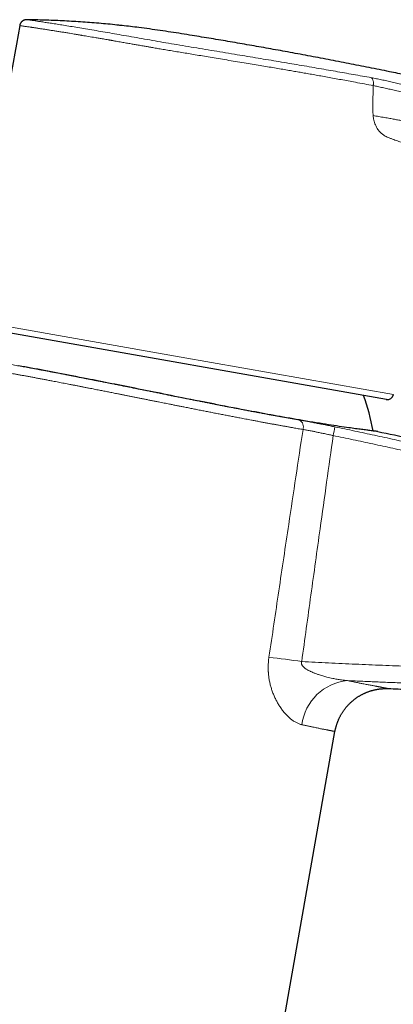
# Model space of a CAD drawing. Header units: millimetres. Extents: x 8 to 727, y 12 to 719.
# Tile 72 of 73: x 601 to 644, y 575 to 689. Entities that reach past the tile are written whole.
import ezdxf

# ---------------------------------------------------------------- set-up
doc = ezdxf.new("R2010")
doc.units = ezdxf.units.MM

msp = doc.modelspace()

# ---------------------------------------------------------------- linework, layer by layer
at = {"color": 252, "linetype": 'Continuous', "lineweight": 0}
for p, q in [((612.7, 687.91), (612.28, 687.96)), ((643.29, 682.62), (642.86, 682.71)), ((594.74, 654), (619.24, 649.68)), ((619.24, 649.68), (643.74, 645.36))]:
    msp.add_line(p, q, dxfattribs=at)
at = {"color": 7, "linetype": 'Continuous', "lineweight": 30}
for p, q in [((642.93, 644.8), (595.31, 653.19)), ((622.19, 522.48), (637, 606.48))]:
    msp.add_line(p, q, dxfattribs=at)
at = {"color": 7, "linetype": 'Continuous', "lineweight": 30, "flags": 128}
msp.add_lwpolyline([(641.94, 641.1), (641.94, 641.1), (641.93, 641.1), (641.92, 641.1), (641.91, 641.1), (641.87, 641.11), (641.82, 641.11), (641.76, 641.12), (641.69, 641.13), (641.62, 641.13), (641.54, 641.14), (641.45, 641.15), (641.36, 641.17), (641.26, 641.18), (641.16, 641.19), (641.04, 641.2), (640.92, 641.22), (640.8, 641.23), (640.66, 641.25), (640.52, 641.27), (640.38, 641.29), (640.23, 641.31), (640.08, 641.33), (639.91, 641.35), (639.74, 641.37), (639.57, 641.4), (639.38, 641.42), (639.19, 641.45), (639, 641.47), (638.79, 641.5), (638.58, 641.53), (638.32, 641.57), (638.05, 641.61), (637.77, 641.65), (637.48, 641.69), (637.18, 641.74), (636.87, 641.78), (636.56, 641.83), (636.24, 641.88), (635.92, 641.93), (635.58, 641.99), (635.21, 642.04), (634.84, 642.11), (634.45, 642.17), (634.06, 642.23), (633.66, 642.3), (633.25, 642.37), (632.89, 642.43), (632.53, 642.49), (632.16, 642.56), (631.78, 642.62), (631.4, 642.69), (631.01, 642.76), (630.67, 642.82), (630.32, 642.88), (629.97, 642.94), (629.61, 643.01), (629.26, 643.07), (628.89, 643.14), (628.53, 643.21), (628.16, 643.28), (627.78, 643.35), (627.41, 643.42), (627.03, 643.49), (626.64, 643.56), (626.18, 643.65), (625.7, 643.74), (625.23, 643.83), (624.75, 643.92), (624.27, 644.02), (623.78, 644.11), (623.38, 644.19), (622.98, 644.27), (622.58, 644.35), (622.17, 644.43), (621.77, 644.51), (621.36, 644.59), (620.86, 644.69), (620.37, 644.78), (619.87, 644.88), (619.37, 644.98), (618.94, 645.07), (618.51, 645.15), (618.09, 645.24), (617.66, 645.33), (617.23, 645.41), (616.8, 645.5), (616.37, 645.58), (615.94, 645.67), (615.53, 645.75), (615.13, 645.83), (614.72, 645.92), (614.32, 646), (613.91, 646.08), (613.51, 646.16), (613.12, 646.24), (612.73, 646.31), (612.35, 646.39), (611.96, 646.47), (611.6, 646.54), (611.23, 646.61), (610.87, 646.68), (610.5, 646.76), (610.14, 646.83), (609.79, 646.9), (609.43, 646.97), (609.08, 647.04), (608.73, 647.11), (608.38, 647.18), (607.95, 647.26), (607.52, 647.34), (607.09, 647.43), (606.67, 647.51), (606.25, 647.59), (605.84, 647.67), (605.42, 647.75), (605.02, 647.83), (604.61, 647.9), (604.22, 647.98), (603.83, 648.05), (603.44, 648.12), (603.06, 648.2), (602.68, 648.27), (602.31, 648.34), (601.94, 648.4), (601.56, 648.47), (601.19, 648.54), (600.83, 648.61), (600.47, 648.67)], dxfattribs=at)
at = {"color": 7, "linetype": 'Continuous', "lineweight": 30}
for centre, radius, start, end in [((5524.76, -179.61), 5000, 170.00813, 170.40273), ((616.97, 636.86), 24.8, 9.9887, 19.7947), ((643.05, 645.49), 0.7, 260, 349.5973)]:
    msp.add_arc(centre, radius, start, end, dxfattribs=at)
at = {"color": 252, "linetype": 'Continuous', "lineweight": 0}
for centre, radius, start, end in [((632.44, 641.63), 0.912, 340.925, 59.5262), ((623.6, 643.64), 13.53, 347.1194, 351.4455), ((609.28, 446.9), 169.34, 81.8913, 83.183), ((638.99, 606.51), 5.86, 95.3212, 172.6648)]:
    msp.add_arc(centre, radius, start, end, dxfattribs=at)
at = {"color": 7, "linetype": 'Continuous', "lineweight": 30}
for points, knots in [([(601.43, 688.62), (601.41, 688.62), (601.36, 688.62), (601.29, 688.61), (601.22, 688.6), (601.15, 688.58), (601.09, 688.56), (601.03, 688.53), (600.97, 688.49), (600.91, 688.45), (600.85, 688.4), (600.81, 688.36), (600.76, 688.3), (600.72, 688.25), (600.68, 688.19), (600.65, 688.12), (600.63, 688.06), (600.61, 687.99), (600.6, 687.95), (600.6, 687.93)], [0, 0, 0, 0, 0.058345, 0.117096, 0.177127, 0.237599, 0.295944, 0.354694, 0.414717, 0.475179, 0.533628, 0.592482, 0.652607, 0.713172, 0.771802, 0.830838, 0.891152, 0.951906, 1, 1, 1, 1]), ([(612.28, 687.96), (612.13, 687.97), (611.63, 688.03), (610.78, 688.11), (609.73, 688.21), (608.67, 688.29), (607.62, 688.37), (606.56, 688.43), (605.52, 688.49), (604.49, 688.53), (603.47, 688.57), (602.45, 688.6), (601.77, 688.61), (601.43, 688.62)], [0, 0, 0, 0, 0.041775, 0.138823, 0.235866, 0.333049, 0.430236, 0.527424, 0.624608, 0.718445, 0.812282, 0.906141, 1, 1, 1, 1]), ([(643.29, 682.62), (642.5, 682.78), (640.93, 683.1), (638.58, 683.56), (636.23, 684.02), (633.88, 684.46), (631.58, 684.89), (629.32, 685.3), (627.12, 685.69), (624.91, 686.07), (622.71, 686.44), (620.83, 686.75), (619.28, 687), (618.05, 687.19), (616.82, 687.37), (615.6, 687.55), (614.45, 687.7), (613.4, 687.83), (612.71, 687.91), (612.33, 687.95), (612.28, 687.96)], [0, 0, 0, 0, 0.0764, 0.152667, 0.228795, 0.30478, 0.380615, 0.451975, 0.523193, 0.594263, 0.665181, 0.735941, 0.7755, 0.815012, 0.854479, 0.893903, 0.933286, 0.964203, 0.9951, 1, 1, 1, 1]), ([(645.47, 682.17), (645.39, 682.19), (644.66, 682.34), (643.93, 682.49), (643.29, 682.62)], [0, 0, 0, 0, 0.108824, 1, 1, 1, 1]), ([(641.94, 641.1), (643.22, 640.83), (645.75, 640.31), (649.49, 639.52), (653.12, 638.74), (655.5, 638.21), (656.67, 637.94)], [0, 0, 0, 0, 0.261169, 0.514534, 0.760632, 1, 1, 1, 1]), ([(637, 606.48), (637.01, 606.52), (637.03, 606.61), (637.05, 606.74), (637.08, 606.87), (637.12, 607.01), (637.16, 607.14), (637.2, 607.27), (637.24, 607.4), (637.29, 607.53), (637.34, 607.65), (637.39, 607.78), (637.44, 607.91), (637.5, 608.03), (637.56, 608.15), (637.62, 608.27), (637.69, 608.39), (637.76, 608.51), (637.83, 608.62), (637.9, 608.74), (637.97, 608.85), (638.05, 608.96), (638.13, 609.06), (638.22, 609.17), (638.3, 609.28), (638.39, 609.38), (638.48, 609.48), (638.57, 609.57), (638.66, 609.67), (638.76, 609.76), (638.85, 609.86), (638.95, 609.94), (639.05, 610.03), (639.16, 610.11), (639.26, 610.2), (639.37, 610.28), (639.47, 610.35), (639.58, 610.43), (639.69, 610.5), (639.8, 610.57), (639.92, 610.63), (640.03, 610.7), (640.14, 610.76), (640.26, 610.82), (640.38, 610.87), (640.5, 610.93), (640.61, 610.98), (640.73, 611.03), (640.85, 611.07), (640.97, 611.11), (641.1, 611.15), (641.22, 611.19), (641.34, 611.22), (641.46, 611.26), (641.58, 611.29), (641.7, 611.31), (641.83, 611.34), (641.95, 611.36), (642.07, 611.37), (642.19, 611.39), (642.31, 611.4), (642.43, 611.41), (642.55, 611.42), (642.66, 611.43), (642.78, 611.43), (642.89, 611.43), (643.01, 611.43), (643.1, 611.43), (643.15, 611.43), (643.17, 611.43)], [0, 0, 0, 0, 0.015313, 0.031227, 0.047123, 0.063003, 0.078866, 0.094713, 0.110543, 0.126356, 0.142153, 0.157933, 0.173696, 0.189442, 0.205172, 0.220884, 0.236578, 0.252255, 0.267915, 0.283556, 0.29918, 0.314785, 0.330371, 0.345938, 0.361486, 0.377014, 0.392522, 0.408009, 0.423476, 0.438921, 0.454343, 0.469744, 0.48512, 0.500473, 0.515801, 0.531104, 0.54638, 0.561629, 0.576849, 0.592041, 0.607201, 0.62233, 0.637425, 0.652486, 0.66751, 0.682496, 0.697442, 0.712345, 0.727203, 0.742014, 0.756775, 0.771482, 0.786131, 0.800719, 0.815242, 0.829693, 0.844068, 0.85836, 0.87256, 0.886662, 0.900655, 0.914527, 0.928265, 0.941853, 0.955273, 0.968502, 0.981511, 0.994265, 1, 1, 1, 1]), ([(643.16, 611.43), (643.92, 611.4), (645.58, 611.33), (648.14, 611.22), (650.84, 611.12), (653.54, 611.02), (656.24, 610.92), (658.94, 610.84), (661.45, 610.77), (663.77, 610.71), (665.89, 610.67), (668.02, 610.63), (670.14, 610.6), (672.26, 610.58), (674.39, 610.57), (676.51, 610.57), (678.63, 610.58), (680.75, 610.6), (682.64, 610.63), (683.82, 610.66), (684.3, 610.67)], [0, 0, 0, 0, 0.055234, 0.120952, 0.186666, 0.252376, 0.318081, 0.38378, 0.449473, 0.501086, 0.552695, 0.604302, 0.655907, 0.707511, 0.759114, 0.810718, 0.862211, 0.913708, 0.965211, 1, 1, 1, 1])]:
    msp.add_open_spline(points, degree=3, knots=knots, dxfattribs=at)
at = {"color": 252, "linetype": 'Continuous', "lineweight": 0}
for points, knots in [([(625.39, 684.63), (624.94, 684.71), (624.04, 684.86), (622.7, 685.08), (621.37, 685.3), (620.05, 685.52), (618.75, 685.74), (617.47, 685.95), (616.22, 686.17), (614.99, 686.39), (613.79, 686.6), (612.63, 686.8), (611.52, 686.99), (610.45, 687.18), (609.42, 687.36), (608.44, 687.52), (607.52, 687.68), (606.66, 687.82), (605.85, 687.95), (605.1, 688.07), (604.42, 688.18), (603.8, 688.27), (603.24, 688.36), (602.77, 688.43), (602.36, 688.49), (602.02, 688.54), (601.76, 688.57), (601.57, 688.6), (601.45, 688.62), (601.44, 688.62), (601.43, 688.62)], [0, 0, 0, 0, 0.035937, 0.071692, 0.107333, 0.142925, 0.178534, 0.214226, 0.250064, 0.285938, 0.321715, 0.357428, 0.393108, 0.428786, 0.464495, 0.500265, 0.53597, 0.571541, 0.60709, 0.642744, 0.67859, 0.714476, 0.750225, 0.785801, 0.821361, 0.856991, 0.892762, 0.928587, 0.964364, 1, 1, 1, 1]), ([(625.26, 683.84), (624.93, 683.9), (624.27, 684.01), (623.31, 684.17), (622.39, 684.32), (621.51, 684.47), (620.68, 684.6), (619.89, 684.74), (619.12, 684.86), (618.38, 684.99), (617.66, 685.11), (617, 685.22), (616.39, 685.32), (615.96, 685.4), (615.67, 685.45), (615.5, 685.48), (615.31, 685.51), (615.09, 685.55), (614.84, 685.59), (614.57, 685.64), (614.23, 685.7), (613.81, 685.77), (613.31, 685.86), (612.76, 685.95), (612.18, 686.06), (611.74, 686.13), (611.47, 686.18), (611.36, 686.2), (611.25, 686.22), (611.14, 686.24), (611.03, 686.26), (610.93, 686.28), (610.67, 686.32), (610.28, 686.39), (609.78, 686.47), (609.21, 686.57), (608.55, 686.69), (608.03, 686.77), (607.73, 686.82), (607.62, 686.84), (607.52, 686.86), (607.4, 686.88), (607.29, 686.9), (607.17, 686.92), (606.98, 686.95), (606.71, 686.99), (606.33, 687.06), (605.91, 687.13), (605.45, 687.2), (605, 687.27), (604.55, 687.34), (604.12, 687.41), (603.7, 687.48), (603.28, 687.54), (602.87, 687.6), (602.56, 687.65), (602.36, 687.68), (602.24, 687.7), (602.12, 687.72), (602.01, 687.73), (601.9, 687.75), (601.76, 687.77), (601.58, 687.79), (601.38, 687.82), (601.19, 687.85), (601.03, 687.87), (600.88, 687.9), (600.75, 687.91), (600.66, 687.92), (600.61, 687.93), (600.6, 687.93), (600.6, 687.93), (600.6, 687.93)], [0, 0, 0, 0, 0.0259361, 0.0508414, 0.0747161, 0.0975599, 0.119373, 0.1401553, 0.1599069, 0.1804428, 0.1997316, 0.2177731, 0.2345673, 0.2501143, 0.2540938, 0.2588301, 0.2643234, 0.2705735, 0.2775805, 0.2853445, 0.2938653, 0.3070659, 0.32175, 0.3379175, 0.3555684, 0.3747027, 0.378132, 0.3815465, 0.3849464, 0.3883316, 0.3917021, 0.3950579, 0.3983991, 0.4165121, 0.4323092, 0.447752, 0.4744463, 0.5000114, 0.5037664, 0.5076508, 0.5116644, 0.5158073, 0.5200794, 0.5244808, 0.5290115, 0.5421372, 0.5562404, 0.5743044, 0.5937537, 0.6145884, 0.6343616, 0.6552392, 0.6772212, 0.7003075, 0.7244981, 0.749793, 0.7584563, 0.7670381, 0.7755383, 0.7839569, 0.792294, 0.8005496, 0.8196858, 0.8383689, 0.8600198, 0.8810285, 0.9013953, 0.9276656, 0.9527844, 0.9767518, 0.9995677, 1, 1, 1, 1]), ([(639.11, 682.3), (638.77, 682.36), (638.1, 682.48), (637.05, 682.66), (635.98, 682.85), (634.87, 683.04), (633.75, 683.24), (632.59, 683.44), (631.42, 683.63), (630.23, 683.83), (629.03, 684.03), (627.82, 684.23), (626.61, 684.43), (625.8, 684.57), (625.39, 684.63)], [0, 0, 0, 0, 0.08363, 0.166844, 0.249845, 0.332833, 0.416012, 0.499581, 0.583323, 0.666902, 0.750342, 0.833661, 0.916875, 1, 1, 1, 1]), ([(639.35, 681.4), (639.08, 681.45), (638.54, 681.55), (637.73, 681.7), (636.93, 681.84), (636.15, 681.99), (635.39, 682.12), (634.67, 682.25), (633.97, 682.38), (633.3, 682.49), (632.66, 682.6), (632.01, 682.72), (631.32, 682.83), (630.59, 682.96), (629.81, 683.09), (628.99, 683.23), (628.12, 683.37), (627.21, 683.52), (626.25, 683.68), (625.59, 683.79), (625.26, 683.84)], [0, 0, 0, 0, 0.0663452, 0.1300847, 0.1912185, 0.2497465, 0.3056689, 0.3580565, 0.4079307, 0.4552917, 0.5001395, 0.5442192, 0.5913018, 0.6413874, 0.694476, 0.7505676, 0.8085807, 0.8694905, 0.9332969, 1, 1, 1, 1]), ([(641.19, 681.92), (640.85, 681.99), (640.16, 682.11), (639.46, 682.24), (639.11, 682.3)], [0, 0, 0, 0, 0.499349, 1, 1, 1, 1]), ([(644.94, 681.11), (644.71, 681.17), (644.26, 681.27), (643.61, 681.42), (642.98, 681.56), (642.37, 681.69), (641.78, 681.81), (641.38, 681.89), (641.19, 681.92)], [0, 0, 0, 0, 0.168245, 0.334702, 0.500511, 0.666423, 0.83286, 1, 1, 1, 1]), ([(641.19, 681.92), (641.21, 681.91), (641.26, 681.88), (641.32, 681.8), (641.37, 681.7), (641.41, 681.58), (641.43, 681.45), (641.44, 681.31), (641.43, 681.16), (641.42, 681.06), (641.41, 681.02)], [0, 0, 0, 0, 0.112242, 0.230764, 0.354908, 0.483457, 0.614592, 0.746022, 0.875268, 1, 1, 1, 1]), ([(641.41, 681.02), (641.08, 681.08), (640.42, 681.2), (639.71, 681.33), (639.35, 681.4)], [0, 0, 0, 0, 0.5, 1, 1, 1, 1]), ([(641.41, 681.02), (641.4, 680.57), (641.38, 679.68), (641.38, 678.79), (641.38, 678.34)], [0, 0, 0, 0, 0.495745, 1, 1, 1, 1]), ([(644.95, 680.23), (644.74, 680.28), (644.31, 680.38), (643.69, 680.52), (643.08, 680.65), (642.5, 680.78), (641.94, 680.9), (641.59, 680.98), (641.41, 681.02)], [0, 0, 0, 0, 0.166028, 0.332636, 0.499663, 0.666828, 0.833757, 1, 1, 1, 1]), ([(641.38, 678.34), (641.38, 678.27), (641.38, 678.12), (641.38, 677.92), (641.39, 677.73), (641.4, 677.62), (641.4, 677.56)], [0, 0, 0, 0, 0.294399, 0.549988, 0.766921, 1, 1, 1, 1]), ([(643.48, 674.89), (643.37, 674.93), (643.18, 675), (642.91, 675.12), (642.69, 675.25), (642.52, 675.37), (642.36, 675.5), (642.22, 675.64), (642.08, 675.8), (641.94, 675.98), (641.8, 676.2), (641.63, 676.55), (641.51, 676.92), (641.44, 677.29), (641.42, 677.47), (641.4, 677.56)], [0, 0, 0, 0, 0.114678, 0.212144, 0.292674, 0.354353, 0.41438, 0.473003, 0.530491, 0.587127, 0.662541, 0.7362, 0.881465, 0.939528, 1, 1, 1, 1]), ([(644.84, 676.95), (644.68, 676.98), (644.34, 677.04), (643.84, 677.13), (643.29, 677.23), (642.68, 677.33), (642.05, 677.44), (641.62, 677.52), (641.41, 677.56)], [0, 0, 0, 0, 0.121288, 0.252625, 0.403957, 0.583713, 0.785989, 1, 1, 1, 1]), ([(644.64, 674.47), (644.45, 674.54), (644.08, 674.67), (643.68, 674.82), (643.48, 674.89)], [0, 0, 0, 0, 0.498047, 1, 1, 1, 1]), ([(633.31, 641.33), (633.22, 641.35), (633.04, 641.38), (632.76, 641.42), (632.48, 641.47), (632.17, 641.53), (631.83, 641.59), (631.44, 641.66), (631.05, 641.73), (630.66, 641.8), (630.26, 641.87), (629.86, 641.94), (629.45, 642.02), (629.04, 642.09), (628.62, 642.17), (628.2, 642.25), (627.77, 642.33), (627.38, 642.4), (627.02, 642.47), (626.69, 642.53), (626.36, 642.59), (625.96, 642.67), (625.5, 642.76), (624.97, 642.86), (624.44, 642.96), (623.9, 643.07), (623.36, 643.17), (622.81, 643.28), (622.27, 643.39), (621.73, 643.49), (621.18, 643.6), (620.64, 643.71), (620.09, 643.82), (619.59, 643.92), (619.13, 644.01), (618.72, 644.09), (618.31, 644.17), (617.93, 644.25), (617.58, 644.32), (617.26, 644.38), (616.95, 644.44), (616.6, 644.51), (616.22, 644.59), (615.81, 644.67), (615.4, 644.75), (614.99, 644.83), (614.59, 644.91), (614.19, 644.99), (613.8, 645.07), (613.42, 645.15), (613.04, 645.22), (612.66, 645.3), (612.29, 645.37), (611.86, 645.46), (611.38, 645.55), (610.85, 645.66), (610.32, 645.76), (609.88, 645.85), (609.51, 645.92), (609.21, 645.98), (608.92, 646.04), (608.59, 646.1), (608.25, 646.17), (607.87, 646.24), (607.5, 646.32), (607.13, 646.39), (606.77, 646.46), (606.41, 646.53), (606.07, 646.6), (605.73, 646.66), (605.4, 646.72), (605.07, 646.79), (604.75, 646.85), (604.38, 646.92), (603.97, 647), (603.52, 647.08), (603.08, 647.16), (602.65, 647.25), (602.22, 647.33), (601.79, 647.41), (601.38, 647.48), (600.97, 647.56), (600.57, 647.63), (600.19, 647.7), (599.82, 647.77), (599.46, 647.83), (599.11, 647.9), (598.78, 647.96), (598.45, 648.02), (598.16, 648.07), (597.9, 648.11), (597.68, 648.15), (597.46, 648.19), (597.23, 648.23), (596.97, 648.28), (596.7, 648.33), (596.44, 648.37), (596.19, 648.42), (595.95, 648.46), (595.72, 648.5), (595.51, 648.53), (595.31, 648.57), (595.12, 648.6), (594.94, 648.63), (594.77, 648.66), (594.63, 648.68), (594.51, 648.7), (594.41, 648.72), (594.31, 648.74), (594.22, 648.75), (594.14, 648.77), (594.06, 648.78), (593.99, 648.79), (593.93, 648.8), (593.88, 648.81), (593.83, 648.82), (593.79, 648.82), (593.76, 648.83), (593.73, 648.83), (593.71, 648.84), (593.7, 648.84), (593.7, 648.84), (593.7, 648.84)], [0, 0, 0, 0, 0.006209, 0.012418, 0.018632, 0.024846, 0.033173, 0.041501, 0.049828, 0.058182, 0.066536, 0.074889, 0.083323, 0.091757, 0.10019, 0.108651, 0.117112, 0.125573, 0.131962, 0.13835, 0.144744, 0.151138, 0.161244, 0.171351, 0.181457, 0.191609, 0.201762, 0.211915, 0.221943, 0.231973, 0.242002, 0.252076, 0.262151, 0.272225, 0.279731, 0.287238, 0.294752, 0.302267, 0.308059, 0.313851, 0.319647, 0.325443, 0.332959, 0.340474, 0.34799, 0.355524, 0.363059, 0.370594, 0.377661, 0.384729, 0.391796, 0.398879, 0.405962, 0.413046, 0.423159, 0.433273, 0.443408, 0.453542, 0.459337, 0.465132, 0.470931, 0.47673, 0.484249, 0.491769, 0.499288, 0.506826, 0.514365, 0.521903, 0.528974, 0.536045, 0.543116, 0.550203, 0.557291, 0.564377, 0.574497, 0.584616, 0.594757, 0.604897, 0.615215, 0.625535, 0.635853, 0.646221, 0.65659, 0.666958, 0.676917, 0.686877, 0.696837, 0.70684, 0.716845, 0.726849, 0.734167, 0.741485, 0.748811, 0.756136, 0.766249, 0.776363, 0.786476, 0.796635, 0.806796, 0.816955, 0.826991, 0.837028, 0.847063, 0.857145, 0.867227, 0.877308, 0.88482, 0.892332, 0.899852, 0.907372, 0.915058, 0.922744, 0.930431, 0.938137, 0.945844, 0.953551, 0.961282, 0.969013, 0.976744, 0.984496, 0.992248, 1, 1, 1, 1]), ([(597.15, 649.26), (597.17, 649.26), (597.25, 649.24), (597.41, 649.22), (597.61, 649.18), (597.82, 649.14), (598.04, 649.11), (598.27, 649.06), (598.53, 649.02), (598.8, 648.97), (599.08, 648.92), (599.38, 648.87), (599.68, 648.81), (600.01, 648.76), (600.35, 648.69), (600.68, 648.63), (601.01, 648.57), (601.34, 648.51), (601.68, 648.45), (602.02, 648.39), (602.37, 648.32), (602.72, 648.26), (603.08, 648.19), (603.47, 648.12), (603.88, 648.04), (604.32, 647.96), (604.76, 647.87), (605.22, 647.79), (605.68, 647.7), (606.12, 647.61), (606.54, 647.53), (606.95, 647.45), (607.35, 647.37), (607.76, 647.29), (608.18, 647.21), (608.6, 647.13), (609.03, 647.04), (609.46, 646.96), (609.89, 646.87), (610.35, 646.78), (610.85, 646.69), (611.37, 646.58), (611.89, 646.48), (612.41, 646.37), (612.93, 646.27), (613.45, 646.17), (613.97, 646.06), (614.5, 645.95), (615.02, 645.85), (615.54, 645.75), (616.05, 645.64), (616.56, 645.54), (617.08, 645.44), (617.59, 645.33), (618.11, 645.23), (618.64, 645.12), (619.17, 645.02), (619.71, 644.91), (620.24, 644.8), (620.77, 644.7), (621.28, 644.6), (621.77, 644.5), (622.24, 644.41), (622.7, 644.32), (623.16, 644.23), (623.63, 644.13), (624.09, 644.04), (624.55, 643.95), (625.01, 643.87), (625.47, 643.78), (625.94, 643.69), (626.44, 643.59), (626.95, 643.49), (627.47, 643.4), (627.97, 643.3), (628.48, 643.21), (628.96, 643.12), (629.42, 643.03), (629.86, 642.95), (630.29, 642.88), (630.73, 642.8), (631.17, 642.72), (631.61, 642.64), (632.05, 642.56), (632.48, 642.49), (632.77, 642.44), (632.91, 642.42)], [0, 0, 0, 0, 0.00382, 0.014195, 0.024627, 0.035061, 0.045496, 0.055928, 0.067814, 0.079703, 0.091594, 0.103484, 0.11537, 0.128098, 0.140828, 0.153557, 0.164925, 0.176296, 0.187666, 0.199035, 0.210478, 0.221925, 0.233371, 0.244815, 0.257867, 0.270921, 0.283974, 0.29709, 0.310209, 0.323325, 0.334329, 0.345336, 0.356344, 0.367352, 0.378356, 0.389467, 0.400582, 0.411697, 0.422812, 0.433924, 0.446965, 0.460009, 0.47305, 0.485774, 0.498504, 0.511238, 0.523972, 0.536702, 0.549426, 0.561662, 0.573904, 0.586149, 0.598393, 0.610635, 0.622871, 0.635551, 0.648237, 0.660927, 0.673617, 0.686303, 0.698983, 0.710173, 0.721366, 0.732561, 0.743755, 0.754945, 0.766249, 0.777557, 0.788867, 0.800175, 0.811479, 0.824519, 0.837561, 0.850601, 0.863706, 0.876813, 0.889917, 0.901717, 0.913518, 0.92532, 0.937119, 0.949692, 0.96227, 0.974849, 0.987427, 1, 1, 1, 1]), ([(632.91, 642.42), (632.98, 642.4), (633.12, 642.38), (633.35, 642.34), (633.58, 642.3), (633.82, 642.25), (634.06, 642.21), (634.32, 642.16), (634.57, 642.11), (634.83, 642.06), (635.09, 642.01), (635.35, 641.96), (635.62, 641.91), (635.88, 641.86), (636.16, 641.8), (636.43, 641.75), (636.71, 641.69), (636.89, 641.65), (636.98, 641.63)], [0, 0, 0, 0, 0.06171, 0.123469, 0.185228, 0.246939, 0.310267, 0.373647, 0.437027, 0.500355, 0.561985, 0.623664, 0.685342, 0.746972, 0.810203, 0.873486, 0.936769, 1, 1, 1, 1]), ([(629.38, 615.04), (629.76, 617.6), (630.51, 622.7), (631.55, 629.64), (632.48, 635.85), (633.03, 639.5), (633.31, 641.33)], [0, 0, 0, 0, 0.291397, 0.582795, 0.791397, 1, 1, 1, 1]), ([(636.79, 640.63), (636.72, 640.64), (636.58, 640.67), (636.37, 640.72), (636.14, 640.77), (635.9, 640.82), (635.65, 640.87), (635.41, 640.92), (635.18, 640.97), (634.96, 641.01), (634.76, 641.06), (634.56, 641.1), (634.35, 641.14), (634.13, 641.18), (633.91, 641.22), (633.7, 641.26), (633.5, 641.3), (633.37, 641.32), (633.31, 641.33)], [0, 0, 0, 0, 0.056513, 0.1130444, 0.1695574, 0.2397251, 0.3098928, 0.3730124, 0.4361321, 0.499584, 0.5561848, 0.6128041, 0.6694049, 0.7396887, 0.8099724, 0.873203, 0.9364336, 1, 1, 1, 1]), ([(636.98, 641.63), (637.75, 641.47), (639.28, 641.15), (641.58, 640.66), (643.87, 640.16), (646.17, 639.65), (648.46, 639.14), (650.75, 638.63), (653.04, 638.1), (654.57, 637.75), (655.33, 637.57)], [0, 0, 0, 0, 0.12499, 0.24998, 0.374973, 0.499967, 0.624973, 0.749979, 0.874989, 1, 1, 1, 1]), ([(636.79, 640.63), (636.54, 638.84), (636.04, 635.25), (635.36, 630.39), (634.75, 626.05), (634.22, 622.21), (633.69, 618.38), (633.34, 615.82), (633.16, 614.55)], [0, 0, 0, 0, 0.206103, 0.412206, 0.559154, 0.706102, 0.853051, 1, 1, 1, 1]), ([(655.11, 636.58), (654.35, 636.76), (652.83, 637.11), (650.54, 637.63), (648.26, 638.15), (645.97, 638.66), (643.68, 639.16), (641.38, 639.66), (639.09, 640.15), (637.56, 640.47), (636.79, 640.63)], [0, 0, 0, 0, 0.124989, 0.249978, 0.374974, 0.49997, 0.624975, 0.749979, 0.874989, 1, 1, 1, 1]), ([(633.18, 607.26), (633.13, 607.27), (633.02, 607.3), (632.86, 607.35), (632.71, 607.42), (632.55, 607.49), (632.39, 607.58), (632.23, 607.68), (632.07, 607.79), (631.92, 607.91), (631.76, 608.04), (631.59, 608.19), (631.43, 608.35), (631.27, 608.53), (631.11, 608.71), (630.95, 608.9), (630.81, 609.1), (630.67, 609.3), (630.55, 609.49), (630.43, 609.68), (630.32, 609.87), (630.22, 610.07), (630.11, 610.27), (630.02, 610.48), (629.93, 610.69), (629.84, 610.9), (629.76, 611.12), (629.69, 611.33), (629.62, 611.55), (629.56, 611.76), (629.51, 611.97), (629.46, 612.18), (629.42, 612.4), (629.38, 612.63), (629.35, 612.85), (629.33, 613.06), (629.31, 613.23), (629.3, 613.4), (629.29, 613.6), (629.29, 613.83), (629.29, 614.05), (629.3, 614.28), (629.31, 614.5), (629.33, 614.71), (629.35, 614.89), (629.37, 614.99), (629.38, 615.04)], [0, 0, 0, 0, 0.026128, 0.052267, 0.078396, 0.104761, 0.131136, 0.157502, 0.182793, 0.209547, 0.236302, 0.264663, 0.293025, 0.321886, 0.350747, 0.378787, 0.406827, 0.433713, 0.457204, 0.480695, 0.503837, 0.526991, 0.550145, 0.573286, 0.595615, 0.617957, 0.640297, 0.662625, 0.683021, 0.703427, 0.723833, 0.744227, 0.764861, 0.785509, 0.806156, 0.826789, 0.840147, 0.853505, 0.873234, 0.892969, 0.912698, 0.932656, 0.952621, 0.97258, 0.98629, 1, 1, 1, 1]), ([(633.16, 614.55), (633.15, 614.52), (633.14, 614.48), (633.13, 614.41), (633.13, 614.34), (633.14, 614.27), (633.16, 614.22), (633.18, 614.18), (633.2, 614.13), (633.23, 614.08), (633.27, 614.02), (633.33, 613.96), (633.39, 613.9), (633.47, 613.83), (633.57, 613.75), (633.69, 613.68), (633.81, 613.6), (633.93, 613.53), (634.06, 613.47), (634.23, 613.38), (634.41, 613.3), (634.61, 613.22), (634.82, 613.14), (635.06, 613.05), (635.33, 612.96), (635.58, 612.89), (635.83, 612.82), (636.1, 612.75), (636.4, 612.67), (636.71, 612.61), (636.99, 612.55), (637.24, 612.5), (637.5, 612.46), (637.78, 612.42), (638.1, 612.38), (638.33, 612.36), (638.44, 612.35)], [0, 0, 0, 0, 0.011265, 0.022522, 0.033794, 0.045074, 0.052657, 0.060242, 0.067979, 0.075718, 0.08957, 0.103431, 0.117518, 0.131609, 0.154306, 0.177296, 0.200301, 0.2233, 0.24651, 0.269722, 0.316535, 0.344503, 0.372472, 0.428483, 0.47069, 0.512898, 0.555172, 0.597446, 0.653434, 0.709451, 0.752639, 0.795826, 0.839067, 0.882308, 0.941134, 1, 1, 1, 1]), ([(633.16, 614.55), (634.2, 614.49), (636.26, 614.39), (639.37, 614.24), (642.47, 614.11), (645.37, 614), (648.08, 613.91), (650.58, 613.83), (653.09, 613.76), (655.59, 613.7), (658.1, 613.64), (660.6, 613.6), (663.11, 613.56), (665.62, 613.54), (668.12, 613.52), (670.63, 613.51), (673.13, 613.51), (675.64, 613.52), (678.15, 613.54), (680.65, 613.56), (683.16, 613.6), (685.66, 613.65), (688.17, 613.7), (690.68, 613.77), (693.18, 613.85), (695.69, 613.93), (698.19, 614.03), (700.69, 614.14), (703.2, 614.26), (704.87, 614.35), (705.7, 614.4)], [0, 0, 0, 0, 0.042797, 0.085594, 0.128394, 0.171193, 0.20572, 0.240248, 0.274776, 0.309304, 0.343836, 0.378368, 0.4129, 0.447435, 0.481964, 0.516494, 0.551023, 0.585556, 0.62009, 0.654627, 0.689164, 0.723703, 0.758233, 0.792765, 0.827297, 0.861834, 0.896371, 0.930914, 0.965456, 1, 1, 1, 1]), ([(705.78, 612.4), (705.13, 612.37), (703.83, 612.3), (701.88, 612.2), (699.88, 612.11), (697.84, 612.03), (695.74, 611.95), (693.65, 611.87), (691.6, 611.81), (689.6, 611.76), (687.64, 611.71), (685.5, 611.67), (683.18, 611.62), (680.66, 611.59), (678.15, 611.56), (675.64, 611.55), (673.13, 611.54), (670.61, 611.54), (668.1, 611.55), (665.59, 611.57), (663.08, 611.6), (660.56, 611.64), (658.05, 611.69), (655.54, 611.74), (653.03, 611.8), (650.52, 611.88), (648.01, 611.96), (645.75, 612.04), (643.73, 612.12), (641.97, 612.19), (640.21, 612.26), (639.03, 612.32), (638.44, 612.35)], [0, 0, 0, 0, 0.02902, 0.05804, 0.08706, 0.118154, 0.149248, 0.180348, 0.211448, 0.240484, 0.269521, 0.298557, 0.335847, 0.37314, 0.410433, 0.447726, 0.485024, 0.522322, 0.559619, 0.59692, 0.634203, 0.671488, 0.708774, 0.746059, 0.783349, 0.820638, 0.857928, 0.89522, 0.921415, 0.947609, 0.973805, 1, 1, 1, 1]), ([(638.44, 612.35), (638.52, 612.33), (638.69, 612.3), (638.92, 612.25), (639.15, 612.2), (639.38, 612.16), (639.6, 612.11), (639.81, 612.07), (640.02, 612.03), (640.24, 611.99), (640.47, 611.94), (640.71, 611.89), (640.94, 611.85), (641.17, 611.81), (641.38, 611.77), (641.56, 611.73), (641.71, 611.7), (641.85, 611.68), (641.97, 611.65), (642.1, 611.63), (642.21, 611.61), (642.32, 611.59), (642.42, 611.57), (642.52, 611.55), (642.62, 611.53), (642.71, 611.51), (642.79, 611.5), (642.86, 611.48), (642.93, 611.47), (642.99, 611.46), (643.05, 611.45), (643.09, 611.44), (643.13, 611.44), (643.15, 611.43), (643.16, 611.43), (643.16, 611.43), (643.16, 611.43)], [0, 0, 0, 0, 0.02637, 0.052739, 0.079139, 0.105538, 0.132025, 0.158512, 0.185027, 0.211542, 0.246483, 0.281429, 0.31637, 0.351451, 0.386536, 0.421617, 0.447714, 0.473812, 0.499934, 0.526057, 0.552255, 0.578453, 0.604675, 0.630898, 0.660314, 0.689733, 0.719149, 0.748643, 0.778139, 0.807633, 0.841204, 0.874778, 0.908349, 0.942034, 0.975721, 1, 1, 1, 1]), ([(637, 606.48), (637, 606.48), (637, 606.48), (636.98, 606.48), (636.95, 606.49), (636.91, 606.49), (636.87, 606.5), (636.82, 606.51), (636.77, 606.52), (636.72, 606.53), (636.66, 606.54), (636.6, 606.55), (636.52, 606.57), (636.43, 606.59), (636.33, 606.6), (636.23, 606.62), (636.11, 606.65), (635.97, 606.68), (635.81, 606.71), (635.63, 606.74), (635.44, 606.78), (635.25, 606.82), (635.05, 606.86), (634.83, 606.91), (634.63, 606.95), (634.45, 606.99), (634.28, 607.02), (634.11, 607.06), (633.93, 607.1), (633.75, 607.14), (633.57, 607.18), (633.38, 607.22), (633.24, 607.25), (633.18, 607.26)], [0, 0, 0, 0, 0.0378257, 0.0760571, 0.1142885, 0.1525918, 0.1908951, 0.2159521, 0.2410091, 0.2660864, 0.2911636, 0.321707, 0.3522527, 0.382796, 0.4134221, 0.4440504, 0.4746765, 0.5143502, 0.554024, 0.5937782, 0.6335324, 0.6717852, 0.710038, 0.748363, 0.786688, 0.813291, 0.839894, 0.8665213, 0.8931485, 0.9198491, 0.9465497, 0.9732748, 1, 1, 1, 1])]:
    msp.add_open_spline(points, degree=3, knots=knots, dxfattribs=at)

doc.saveas('drawing.dxf')
